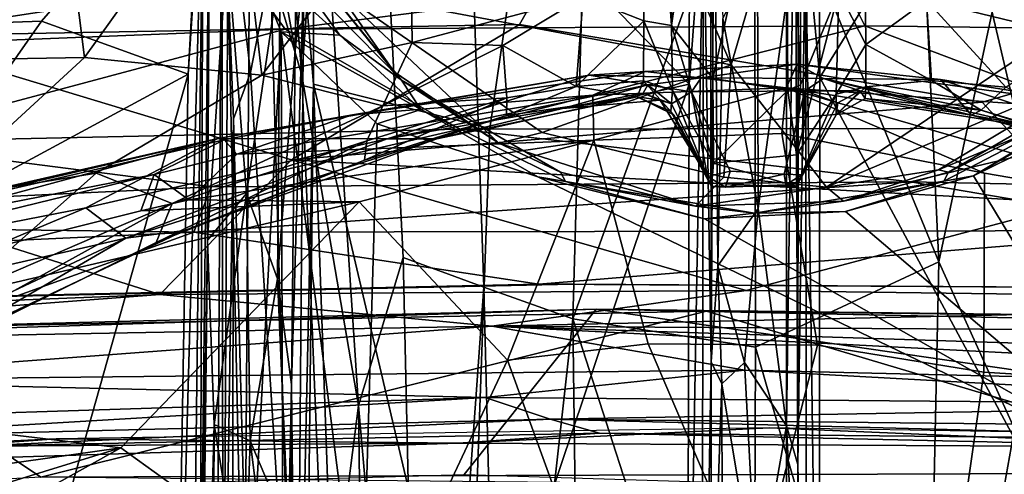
# Model space of a CAD drawing. Header units: millimetres. Extents: x -320 to 320, y -487 to 330.
# Tile 132 of 188: x -26 to 9, y 252 to 268. Entities that reach past the tile are written whole.
import ezdxf

# ---------------------------------------------------------------- set-up
doc = ezdxf.new("R2010")
doc.units = ezdxf.units.MM
doc.layers.add('Layer 01', color=7, linetype='Continuous', true_color=0x000000)

msp = doc.modelspace()

# ---------------------------------------------------------------- linework, layer by layer
at = {"layer": 'Layer 01'}
for points in [[(-0.826, 266.774, 66.499), (-14.784, 269.396, 66.504), (-18.303, 283.089, 66.5), (-5.033, 276.476, 66.503)], [(-3.926, 268.333, 516.172), (-3.892, 281.489, 411.16), (-6.072, 269.19, 506.683)], [(-3.892, 281.489, 411.16), (-3.926, 268.333, 516.172), (-2.947, 268.163, 512.638)], [(-3.892, 281.489, 411.16), (-2.947, 268.163, 512.638), (-2.941, 280.854, 411.92)], [(-18.187, 281.333, 86.332), (-18.879, 275.281, 79.391), (-17.868, 266.504, 88.995), (-17.164, 270.154, 93.164)], [(-1.555, 281.279, 328.043), (-1.54, 256.244, 312.412), (-1.808, 272.821, 336.088)], [(-1.424, 275.578, 321.716), (-1.54, 256.244, 312.412), (-1.555, 281.279, 328.043)], [(1.44, 276.051, 322.137), (1.562, 281.347, 328.097), (1.533, 252.604, 310.218)], [(1.811, 271.741, 335.72), (1.533, 252.604, 310.218), (1.562, 281.347, 328.097)], [(-1.506, 278.036, 412.35), (-2.941, 280.854, 411.92), (-2.947, 268.163, 512.638)], [(-17.164, 270.154, 93.164), (-16.047, 266.404, 99.542), (-17.141, 279.682, 94.558)], [(-17.141, 279.682, 94.558), (-16.047, 266.404, 99.542), (-15.397, 275.176, 99.346)], [(-13.419, 279.063, 99.899), (-15.397, 275.176, 99.346), (-14.034, 254.702, 106.169), (-12.455, 259.95, 105.978)], [(-13.419, 279.063, 99.899), (-12.455, 259.95, 105.978), (-9.6, 258.891, 107.603), (-10.23, 277.591, 101.734)], [(0.006, 275.684, 104.405), (6.531, 259.798, 108.382), (5.653, 278.641, 102.805)], [(10.29, 277.41, 101.775), (5.653, 278.641, 102.805), (6.531, 259.798, 108.382)], [(1.627, 266.069, 508.638), (1.617, 278.243, 412.184), (1.118, 278.029, 412)], [(1.617, 278.243, 412.184), (1.627, 266.069, 508.638), (2.987, 269.37, 503.159)], [(-10.23, 277.591, 101.734), (-9.6, 258.891, 107.603), (-6.437, 257.778, 109.012), (-5.86, 278.071, 102.946)], [(0.006, 275.684, 104.405), (-5.86, 278.071, 102.946), (-6.437, 257.778, 109.012)], [(-1.506, 278.036, 412.35), (-2.947, 268.163, 512.638), (-1.478, 266.295, 504.883)], [(1.118, 278.029, 412), (-1.506, 278.036, 412.35), (-1.478, 266.295, 504.883)], [(1.118, 278.029, 412), (-1.478, 266.295, 504.883), (1.188, 265.874, 508.117)], [(1.188, 265.874, 508.117), (1.627, 266.069, 508.638), (1.118, 278.029, 412)], [(9.223, 253.872, 109.182), (10.29, 277.41, 101.775), (6.531, 259.798, 108.382)], [(-0.826, 266.774, 66.499), (-5.033, 276.476, 66.503), (1.332, 274.176, 66.497)], [(-39.119, 265.74, 318.527), (-40.377, 265.883, 317.854), (-25.189, 275.841, 320.08)], [(-31.324, 272.845, 319.812), (-25.189, 275.841, 320.08), (-40.377, 265.883, 317.854)], [(-28.297, 272.832, 319.983), (-39.119, 265.74, 318.527), (-25.189, 275.841, 320.08)], [(-19.548, 274.548, 338.285), (-19.299, 275.94, 326.51), (-19.665, 243.887, 311.753)], [(-19.389, 260.555, 314.257), (-19.665, 243.887, 311.753), (-19.299, 275.94, 326.51)], [(-18.699, 270.907, 320.311), (-19.389, 260.555, 314.257), (-19.299, 275.94, 326.51)], [(-8.275, 272.2, 336.888), (-2.286, 276.097, 338.242), (-2.317, 266.093, 334.259)], [(-2.317, 266.093, 334.259), (-2.286, 276.097, 338.242), (-1.808, 272.821, 336.088)], [(1.44, 276.051, 322.137), (1.133, 253.982, 309.698), (1.131, 269.07, 317.322)], [(1.44, 276.051, 322.137), (1.533, 252.604, 310.218), (1.133, 253.982, 309.698)], [(2.255, 275.975, 338.212), (2.319, 266.327, 334.351), (1.811, 271.741, 335.72)], [(2.319, 266.327, 334.351), (2.255, 275.975, 338.212), (7.138, 274.137, 337.611)], [(0.034, 256.765, 110.19), (0.006, 275.684, 104.405), (-6.437, 257.778, 109.012)], [(-1.298, 259.647, 312.589), (-1.54, 256.244, 312.412), (-1.424, 275.578, 321.716)], [(-1.424, 275.578, 321.716), (-1.12, 268.415, 316.958), (-1.298, 259.647, 312.589)], [(0.006, 275.684, 104.405), (0.034, 256.765, 110.19), (6.531, 259.798, 108.382)], [(-18.879, 275.281, 79.391), (-19.225, 214.612, 90.578), (-18.468, 264.861, 84.789)], [(-19.225, 214.612, 90.578), (-18.879, 275.281, 79.391), (-18.841, 240.509, 84.957)], [(-18.468, 264.861, 84.789), (-17.868, 266.504, 88.995), (-18.879, 275.281, 79.391)], [(-18.879, 275.281, 79.391), (-18.668, 270.124, 79.165), (-18.841, 240.509, 84.957)], [(-14.034, 254.702, 106.169), (-15.397, 275.176, 99.346), (-16.047, 266.404, 99.542)], [(-19.602, 274.85, 339.529), (-25.273, 268.323, 337.455), (-30.672, 268.135, 338.565)], [(-30.672, 268.135, 338.565), (-25.967, 271.955, 338.965), (-19.602, 274.85, 339.529)], [(-25.273, 268.323, 337.455), (-19.602, 274.85, 339.529), (-20.083, 266.446, 335.796)], [(-19.602, 274.85, 339.529), (-19.548, 274.548, 338.285), (-20.083, 266.446, 335.796)], [(-16.189, 275.006, 325.655), (-16.279, 267.281, 319.045), (-16.819, 270.219, 319.8)], [(-16.189, 275.006, 325.655), (-15.98, 270.14, 336.044), (-16.279, 267.281, 319.045)], [(-24.525, 273.148, 425.005), (-23.756, 267.031, 471.976), (-18.395, 274.512, 434.353)], [(-23.756, 267.031, 471.976), (-17.47, 266.407, 498.472), (-18.395, 274.512, 434.353)], [(-20.562, 237.906, 325.543), (-19.548, 274.548, 338.285), (-20.025, 234.494, 323.739)], [(-19.548, 274.548, 338.285), (-20.562, 237.906, 325.543), (-20.083, 266.446, 335.796)], [(-19.665, 243.887, 311.753), (-20.025, 234.494, 323.739), (-19.548, 274.548, 338.285)], [(-18.395, 274.512, 434.353), (-17.47, 266.407, 498.472), (-12.22, 273.248, 461.488)], [(-0.826, 266.774, 66.499), (1.332, 274.176, 66.497), (15.032, 270.849, 66.497), (2.558, 262.444, 66.522)], [(9.346, 264.705, 334.119), (2.319, 266.327, 334.351), (7.138, 274.137, 337.611)], [(15.71, 267.615, 335.684), (9.346, 264.705, 334.119), (7.138, 274.137, 337.611), (15.175, 273.253, 338.068)], [(-15.98, 270.14, 336.044), (-15.632, 273.804, 338.362), (-15.636, 266.092, 335.076)], [(-8.275, 272.2, 336.888), (-9.381, 264.516, 334.054), (-15.636, 266.092, 335.076), (-15.632, 273.804, 338.362)], [(-34.783, 271.73, 835.991), (-6.516, 273.345, 837.613), (-6.429, 271.542, 834.922), (-30.926, 267.793, 830.729)], [(-30.564, 271.913, 412.666), (-29.842, 266.932, 449.903), (-24.525, 273.148, 425.005)], [(-29.842, 266.932, 449.903), (-23.756, 267.031, 471.976), (-24.525, 273.148, 425.005)], [(-17.47, 266.407, 498.472), (-12.132, 267.568, 506.463), (-12.22, 273.248, 461.488)], [(-12.22, 273.248, 461.488), (-12.132, 267.568, 506.463), (-6.072, 269.19, 506.683)], [(-1.866, 237.09, 324.182), (-2.37, 240.312, 325.786), (-1.808, 272.821, 336.088)], [(-2.37, 240.312, 325.786), (-2.317, 266.093, 334.259), (-1.808, 272.821, 336.088)], [(-1.54, 256.244, 312.412), (-1.866, 237.09, 324.182), (-1.808, 272.821, 336.088)], [(-25.967, 271.955, 338.965), (-30.672, 268.135, 338.565), (-31.302, 268.488, 338.335)], [(-2.317, 266.093, 334.259), (-9.381, 264.516, 334.054), (-8.275, 272.2, 336.888)], [(1.861, 238.365, 324.498), (1.533, 252.604, 310.218), (1.811, 271.741, 335.72)], [(2.279, 237.507, 324.81), (1.861, 238.365, 324.498), (1.811, 271.741, 335.72)], [(1.811, 271.741, 335.72), (2.319, 266.327, 334.351), (2.279, 237.507, 324.81)], [(-6.429, 271.542, 834.922), (-8.334, 268.2, 830.683), (-30.926, 267.793, 830.729)], [(-14.784, 269.396, 66.504), (-12.77, 266.524, 67.538), (-16.867, 271.598, 67.704)], [(-12.519, 266.236, 71.749), (-16.867, 271.598, 67.704), (-12.77, 266.524, 67.538)], [(-16.432, 270.214, 76.372), (-16.867, 271.598, 67.704), (-12.519, 266.236, 71.749)], [(18.666, 268.468, 831.159), (8.075, 265.456, 827.513), (-8.334, 268.2, 830.683), (-6.429, 271.542, 834.922)], [(12.162, 271.456, 475.652), (6.098, 269.049, 507.871), (11.515, 267.746, 506.876)], [(-19.389, 260.555, 314.257), (-18.699, 270.907, 320.311), (-18.01, 262.215, 314.106)], [(-16.819, 270.219, 319.8), (-18.01, 262.215, 314.106), (-18.699, 270.907, 320.311)], [(2.987, 269.37, 503.159), (3.943, 267.494, 524.214), (3.915, 270.991, 494.464)], [(6.098, 269.049, 507.871), (3.915, 270.991, 494.464), (3.943, 267.494, 524.214)], [(-18.09, 243.423, 83.604), (-18.668, 270.124, 79.165), (-17.908, 270.729, 78.207)], [(-16.785, 267.945, 78.499), (-18.09, 243.423, 83.604), (-17.908, 270.729, 78.207)], [(-14.703, 267.822, 77.418), (-16.785, 267.945, 78.499), (-17.908, 270.729, 78.207)], [(-17.908, 270.729, 78.207), (-16.432, 270.214, 76.372), (-14.703, 267.822, 77.418)], [(-1.12, 268.415, 316.958), (0.11, 270.762, 317.799), (0.133, 261.684, 312.897)], [(0.133, 261.684, 312.897), (0.11, 270.762, 317.799), (1.131, 269.07, 317.322)], [(2.558, 262.444, 66.522), (15.032, 270.849, 66.497), (12.566, 266.677, 66.621)], [(-36.855, 267.236, 855.064), (-18.381, 270.438, 850.67), (-37.268, 269.687, 850.457)], [(-36.855, 267.236, 855.064), (-16.637, 268.039, 855.202), (-18.381, 270.438, 850.67)], [(-18.381, 270.438, 850.67), (-16.637, 268.039, 855.202), (2.742, 270.506, 851.009)], [(-18.01, 262.215, 314.106), (-16.819, 270.219, 319.8), (-16.909, 259.193, 312.868)], [(-16.279, 267.281, 319.045), (-16.909, 259.193, 312.868), (-16.819, 270.219, 319.8)], [(3.916, 268.152, 855.271), (2.742, 270.506, 851.009), (-16.637, 268.039, 855.202)], [(-14.703, 267.822, 77.418), (-16.432, 270.214, 76.372), (-12.519, 266.236, 71.749)], [(2.742, 270.506, 851.009), (3.916, 268.152, 855.271), (23.481, 267.907, 855.085), (23.994, 270.318, 850.566)], [(-18.09, 243.423, 83.604), (-18.841, 240.509, 84.957), (-18.668, 270.124, 79.165)], [(-17.868, 266.504, 88.995), (-16.408, 243.652, 101.121), (-17.164, 270.154, 93.164)], [(-17.164, 270.154, 93.164), (-16.408, 243.652, 101.121), (-15.2, 245.631, 106.101), (-16.047, 266.404, 99.542)], [(-16.414, 255.45, 312.074), (-16.279, 267.281, 319.045), (-15.98, 270.14, 336.044)], [(-16.243, 238.442, 324.945), (-16.414, 255.45, 312.074), (-15.98, 270.14, 336.044)], [(-15.98, 270.14, 336.044), (-15.636, 266.092, 335.076), (-16.243, 238.442, 324.945)], [(-0.826, 266.774, 66.499), (-7.523, 264.373, 66.495), (-14.784, 269.396, 66.504)], [(-12.77, 266.524, 67.538), (-14.784, 269.396, 66.504), (-9.069, 264.004, 66.934)], [(-9.069, 264.004, 66.934), (-14.784, 269.396, 66.504), (-7.523, 264.373, 66.495)], [(-6.072, 269.19, 506.683), (-12.132, 267.568, 506.463), (-8.923, 267.456, 516.435)], [(-8.923, 267.456, 516.435), (-6.324, 266.012, 536.146), (-6.072, 269.19, 506.683)], [(-3.926, 268.333, 516.172), (-6.072, 269.19, 506.683), (-6.324, 266.012, 536.146)], [(1.492, 263.589, 530.105), (2.987, 269.37, 503.159), (1.627, 266.069, 508.638)], [(2.897, 265.735, 536.503), (2.987, 269.37, 503.159), (1.492, 263.589, 530.105)], [(2.897, 265.735, 536.503), (3.943, 267.494, 524.214), (2.987, 269.37, 503.159)], [(0.133, 261.684, 312.897), (1.131, 269.07, 317.322), (1.133, 253.982, 309.698)], [(3.943, 267.494, 524.214), (6.273, 266.225, 534.222), (6.098, 269.049, 507.871)], [(8.907, 265.983, 530.068), (11.515, 267.746, 506.876), (6.098, 269.049, 507.871)], [(8.907, 265.983, 530.068), (6.098, 269.049, 507.871), (6.273, 266.225, 534.222)], [(29.194, 264.036, 826.401), (11.395, 261.871, 823.774), (8.075, 265.456, 827.513), (18.666, 268.468, 831.159)], [(-16.416, 263.411, 825.387), (-30.926, 267.793, 830.729), (-8.334, 268.2, 830.683)], [(-30.562, 260.787, 335.396), (-30.672, 268.135, 338.565), (-25.273, 268.323, 337.455)], [(-25.273, 268.323, 337.455), (-20.083, 266.446, 335.796), (-30.562, 260.787, 335.396)], [(-16.637, 268.039, 855.202), (-10.451, 264.493, 860.216), (3.916, 268.152, 855.271)], [(8.075, 265.456, 827.513), (-16.416, 263.411, 825.387), (-8.334, 268.2, 830.683)], [(13.513, 264.531, 860.104), (3.916, 268.152, 855.271), (-10.451, 264.493, 860.216)], [(-3.926, 268.333, 516.172), (-6.324, 266.012, 536.146), (-3.93, 266.202, 538.086)], [(-2.91, 265.875, 535.084), (-3.926, 268.333, 516.172), (-3.93, 266.202, 538.086)], [(-3.926, 268.333, 516.172), (-2.91, 265.875, 535.084), (-2.947, 268.163, 512.638)], [(-2.91, 265.875, 535.084), (-1.454, 263.292, 532.643), (-2.947, 268.163, 512.638)], [(-1.454, 263.292, 532.643), (-1.478, 266.295, 504.883), (-2.947, 268.163, 512.638)], [(-1.12, 268.415, 316.958), (0.133, 261.684, 312.897), (-1.298, 259.647, 312.589)], [(23.481, 267.907, 855.085), (3.916, 268.152, 855.271), (13.513, 264.531, 860.104)], [(-31.629, 264.032, 859.914), (-16.637, 268.039, 855.202), (-36.855, 267.236, 855.064)], [(-16.416, 263.411, 825.387), (-21.082, 258.629, 820.799), (-33.899, 262.682, 825.108), (-30.926, 267.793, 830.729)], [(-31.629, 264.032, 859.914), (-10.451, 264.493, 860.216), (-16.637, 268.039, 855.202)], [(-18.09, 243.423, 83.604), (-16.785, 267.945, 78.499), (-16.673, 234.344, 84.872)], [(-13.928, 245.776, 82.802), (-16.785, 267.945, 78.499), (-13.379, 264.687, 79.144)], [(-13.928, 245.776, 82.802), (-16.673, 234.344, 84.872), (-16.785, 267.945, 78.499)], [(-11.833, 265.186, 78.384), (-13.379, 264.687, 79.144), (-16.785, 267.945, 78.499)], [(-16.785, 267.945, 78.499), (-14.703, 267.822, 77.418), (-11.833, 265.186, 78.384)], [(-11.833, 265.186, 78.384), (-14.703, 267.822, 77.418), (-12.519, 266.236, 71.749)], [(-12.132, 267.568, 506.463), (-17.47, 266.407, 498.472), (-13.179, 265.322, 522.297)], [(-12.132, 267.568, 506.463), (-13.179, 265.322, 522.297), (-8.923, 267.456, 516.435)], [(-8.782, 265.609, 535.053), (-8.923, 267.456, 516.435), (-13.179, 265.322, 522.297)], [(-8.782, 265.609, 535.053), (-6.324, 266.012, 536.146), (-8.923, 267.456, 516.435)], [(3.943, 267.494, 524.214), (2.897, 265.735, 536.503), (3.943, 265.991, 541.566)], [(6.273, 266.225, 534.222), (3.943, 267.494, 524.214), (3.943, 265.991, 541.566)], [(-16.279, 267.281, 319.045), (-16.414, 255.45, 312.074), (-16.909, 259.193, 312.868)], [(7.768, 262.839, 79.5), (16.668, 267.216, 78.631), (14.169, 252.27, 81.566)], [(16.668, 267.216, 78.631), (7.768, 262.839, 79.5), (14.666, 266.796, 78.372)], [(-29.842, 266.932, 449.903), (-29.272, 261.961, 487.271), (-23.756, 267.031, 471.976)], [(-23.756, 267.031, 471.976), (-29.272, 261.961, 487.271), (-23.342, 262.937, 503.613), (-17.47, 266.407, 498.472)], [(-0.826, 266.774, 66.499), (-1.087, 262.797, 66.47), (-7.523, 264.373, 66.495)], [(1.515, 266.804, 568.601), (-1.888, 266.312, 563.631), (-5.859, 266.403, 567.83), (-3.872, 266.542, 569.107)], [(1.124, 265.962, 570.516), (1.515, 266.804, 568.601), (-3.872, 266.542, 569.107)], [(-1.888, 266.312, 563.631), (1.515, 266.804, 568.601), (2.445, 266.293, 563.441)], [(-1.087, 262.797, 66.47), (-0.826, 266.774, 66.499), (2.558, 262.444, 66.522)], [(1.124, 265.962, 570.516), (14.255, 265.053, 570.829), (1.515, 266.804, 568.601)], [(1.515, 266.804, 568.601), (14.255, 265.053, 570.829), (6.591, 266.257, 567.969)], [(6.591, 266.257, 567.969), (2.445, 266.293, 563.441), (1.515, 266.804, 568.601)], [(12.129, 265.46, 77.412), (14.666, 266.796, 78.372), (7.768, 262.839, 79.5)], [(-20.083, 266.446, 335.796), (-24.775, 249.836, 330.358), (-31.902, 252.602, 332.41), (-30.562, 260.787, 335.396)], [(-20.562, 237.906, 325.543), (-24.775, 249.836, 330.358), (-20.083, 266.446, 335.796)], [(-17.47, 266.407, 498.472), (-23.342, 262.937, 503.613), (-20.647, 261.861, 523.12), (-13.179, 265.322, 522.297)], [(-19.032, 264.166, 570.192), (-14.25, 265.003, 570.746), (-5.859, 266.403, 567.83)], [(-13.026, 264.147, 561.137), (-19.032, 264.166, 570.192), (-5.859, 266.403, 567.83)], [(-17.868, 266.504, 88.995), (-18.468, 264.861, 84.789), (-17.581, 232.242, 97.656), (-16.408, 243.652, 101.121)], [(-14.034, 254.702, 106.169), (-16.047, 266.404, 99.542), (-15.2, 245.631, 106.101)], [(-5.731, 265.698, 570.652), (-3.872, 266.542, 569.107), (-14.25, 265.003, 570.746)], [(-3.872, 266.542, 569.107), (-5.859, 266.403, 567.83), (-14.25, 265.003, 570.746)], [(-5.859, 266.403, 567.83), (-3.782, 266.065, 561.914), (-13.026, 264.147, 561.137)], [(-12.519, 266.236, 71.749), (-12.77, 266.524, 67.538), (-9.069, 264.004, 66.934)], [(-3.782, 266.065, 561.914), (-5.859, 266.403, 567.83), (-1.888, 266.312, 563.631)], [(-5.731, 265.698, 570.652), (1.124, 265.962, 570.516), (-3.872, 266.542, 569.107)], [(12.566, 266.677, 66.621), (6.528, 263.054, 66.813), (2.558, 262.444, 66.522)], [(12.566, 266.677, 66.621), (9.601, 264.324, 67.352), (6.528, 263.054, 66.813)], [(-16.243, 238.442, 324.945), (-15.636, 266.092, 335.076), (-15.947, 238.859, 325.588)], [(-14.732, 240.802, 326.277), (-15.947, 238.859, 325.588), (-15.636, 266.092, 335.076)], [(-10.158, 242.781, 326.781), (-15.636, 266.092, 335.076), (-9.381, 264.516, 334.054)], [(-14.732, 240.802, 326.277), (-15.636, 266.092, 335.076), (-10.158, 242.781, 326.781)], [(-13.026, 264.147, 561.137), (-3.782, 266.065, 561.914), (-6.812, 265.228, 557.044)], [(-6.697, 262.637, 76.477), (-11.833, 265.186, 78.384), (-12.519, 266.236, 71.749), (-6.878, 262.967, 69.2)], [(-9.069, 264.004, 66.934), (-6.878, 262.967, 69.2), (-12.519, 266.236, 71.749)], [(-10.158, 242.781, 326.781), (-9.381, 264.516, 334.054), (-2.317, 266.093, 334.259)], [(-2.37, 240.312, 325.786), (-10.158, 242.781, 326.781), (-2.317, 266.093, 334.259)], [(-3.782, 266.065, 561.914), (-3.941, 265.766, 558.463), (-6.812, 265.228, 557.044)], [(-6.324, 266.012, 536.146), (-4.158, 265.645, 550.817), (-3.93, 266.202, 538.086)], [(-3.93, 266.202, 538.086), (-4.158, 265.645, 550.817), (-2.96, 265.124, 549.949)], [(-2.937, 265.393, 561.019), (-3.941, 265.766, 558.463), (-3.782, 266.065, 561.914)], [(-2.91, 265.875, 535.084), (-3.93, 266.202, 538.086), (-2.96, 265.124, 549.949)], [(-3.782, 266.065, 561.914), (-1.888, 266.312, 563.631), (-2.229, 265.821, 562.528)], [(-2.937, 265.393, 561.019), (-3.782, 266.065, 561.914), (-2.229, 265.821, 562.528)], [(-1.888, 266.312, 563.631), (1.781, 265.85, 562.762), (-2.229, 265.821, 562.528)], [(1.781, 265.85, 562.762), (-1.888, 266.312, 563.631), (2.445, 266.293, 563.441)], [(1.188, 265.874, 508.117), (-1.478, 266.295, 504.883), (-1.454, 263.292, 532.643)], [(1.492, 263.589, 530.105), (1.627, 266.069, 508.638), (1.188, 265.874, 508.117)], [(3.747, 265.851, 560.611), (1.781, 265.85, 562.762), (2.445, 266.293, 563.441)], [(14.651, 243.439, 327.166), (2.279, 237.507, 324.81), (2.319, 266.327, 334.351)], [(14.651, 243.439, 327.166), (2.319, 266.327, 334.351), (9.346, 264.705, 334.119)], [(7.691, 264.993, 556.412), (3.747, 265.851, 560.611), (2.445, 266.293, 563.441)], [(6.591, 266.257, 567.969), (7.691, 264.993, 556.412), (2.445, 266.293, 563.441)], [(6.273, 266.225, 534.222), (3.943, 265.991, 541.566), (8.037, 265.164, 545.094)], [(8.037, 265.164, 545.094), (8.907, 265.983, 530.068), (6.273, 266.225, 534.222)], [(18.666, 264.249, 570.189), (13.698, 263.887, 560.464), (6.591, 266.257, 567.969), (14.255, 265.053, 570.829)], [(13.698, 263.887, 560.464), (7.691, 264.993, 556.412), (6.591, 266.257, 567.969)], [(12.55, 266.257, 71.576), (12.129, 265.46, 77.412), (6.712, 262.647, 76.455), (6.88, 262.967, 69.222)], [(12.55, 266.257, 71.576), (6.88, 262.967, 69.222), (9.601, 264.324, 67.352)], [(-18.353, 263.604, 572.94), (-5.731, 265.698, 570.652), (-14.25, 265.003, 570.746)], [(-5.691, 264.107, 571.917), (-5.731, 265.698, 570.652), (-18.353, 263.604, 572.94)], [(-8.791, 264.98, 544.734), (-6.324, 266.012, 536.146), (-8.782, 265.609, 535.053)], [(-8.791, 264.98, 544.734), (-4.158, 265.645, 550.817), (-6.324, 266.012, 536.146)], [(-3.34, 265.522, 551.567), (-6.812, 265.228, 557.044), (-3.941, 265.766, 558.463)], [(-5.691, 264.107, 571.917), (1.124, 265.962, 570.516), (-5.731, 265.698, 570.652)], [(0.966, 264.336, 571.626), (1.124, 265.962, 570.516), (-5.691, 264.107, 571.917)], [(-3.941, 265.766, 558.463), (-2.937, 265.393, 561.019), (-3.34, 265.522, 551.567)], [(-1.522, 262.463, 546.883), (-2.91, 265.875, 535.084), (-2.96, 265.124, 549.949)], [(-2.229, 265.821, 562.528), (-1.665, 262.814, 560.521), (-2.937, 265.393, 561.019)], [(-1.454, 263.292, 532.643), (-2.91, 265.875, 535.084), (-1.522, 262.463, 546.883)], [(1.781, 265.85, 562.762), (1.057, 262.905, 561.369), (-0.866, 263.005, 561.439), (-2.229, 265.821, 562.528)], [(-0.866, 263.005, 561.439), (-1.665, 262.814, 560.521), (-2.229, 265.821, 562.528)], [(-1.454, 263.292, 532.643), (1.492, 263.589, 530.105), (1.188, 265.874, 508.117)], [(0.966, 264.336, 571.626), (8.152, 262.934, 572.393), (1.124, 265.962, 570.516)], [(1.057, 262.905, 561.369), (1.781, 265.85, 562.762), (1.678, 262.872, 560.906)], [(16.37, 263.527, 573.103), (14.255, 265.053, 570.829), (1.124, 265.962, 570.516)], [(16.51, 261.504, 574.043), (16.37, 263.527, 573.103), (1.124, 265.962, 570.516)], [(1.124, 265.962, 570.516), (8.152, 262.934, 572.393), (16.51, 261.504, 574.043)], [(1.492, 263.589, 530.105), (1.493, 262.469, 545.42), (2.897, 265.735, 536.503)], [(1.493, 262.469, 545.42), (2.899, 265.006, 553.227), (2.897, 265.735, 536.503)], [(1.678, 262.872, 560.906), (1.781, 265.85, 562.762), (2.956, 265.426, 561.259)], [(3.747, 265.851, 560.611), (2.956, 265.426, 561.259), (1.781, 265.85, 562.762)], [(2.897, 265.735, 536.503), (2.899, 265.006, 553.227), (3.943, 265.991, 541.566)], [(3.927, 265.576, 552.15), (3.943, 265.991, 541.566), (2.899, 265.006, 553.227)], [(2.899, 265.006, 553.227), (2.956, 265.426, 561.259), (3.747, 265.851, 560.611)], [(3.927, 265.576, 552.15), (2.899, 265.006, 553.227), (3.747, 265.851, 560.611)], [(3.927, 265.576, 552.15), (3.747, 265.851, 560.611), (7.691, 264.993, 556.412)], [(8.037, 265.164, 545.094), (3.943, 265.991, 541.566), (3.927, 265.576, 552.15)], [(13.792, 263.442, 542.65), (8.907, 265.983, 530.068), (8.037, 265.164, 545.094)], [(-13.743, 264.08, 533.554), (-13.179, 265.322, 522.297), (-20.647, 261.861, 523.12)], [(11.395, 261.871, 823.774), (-16.416, 263.411, 825.387), (8.075, 265.456, 827.513)], [(-8.782, 265.609, 535.053), (-13.824, 263.39, 544.373), (-8.791, 264.98, 544.734)], [(-13.743, 264.08, 533.554), (-13.824, 263.39, 544.373), (-8.782, 265.609, 535.053)], [(-8.782, 265.609, 535.053), (-13.179, 265.322, 522.297), (-13.743, 264.08, 533.554)], [(-11.262, 264.157, 555.07), (-6.812, 265.228, 557.044), (-4.158, 265.645, 550.817)], [(-11.262, 264.157, 555.07), (-4.158, 265.645, 550.817), (-8.791, 264.98, 544.734)], [(-3.34, 265.522, 551.567), (-4.158, 265.645, 550.817), (-6.812, 265.228, 557.044)], [(-2.96, 265.124, 549.949), (-4.158, 265.645, 550.817), (-2.864, 265.003, 550.606)], [(-4.158, 265.645, 550.817), (-3.34, 265.522, 551.567), (-2.864, 265.003, 550.606)], [(-1.665, 262.814, 560.521), (-2.864, 265.003, 550.606), (-3.34, 265.522, 551.567)], [(-3.34, 265.522, 551.567), (-2.937, 265.393, 561.019), (-1.665, 262.814, 560.521)], [(1.678, 262.872, 560.906), (2.956, 265.426, 561.259), (2.899, 265.006, 553.227)], [(7.691, 264.993, 556.412), (8.037, 265.164, 545.094), (3.927, 265.576, 552.15)], [(6.712, 262.647, 76.455), (12.129, 265.46, 77.412), (7.768, 262.839, 79.5)], [(-11.262, 264.157, 555.07), (-8.791, 264.98, 544.734), (-13.824, 263.39, 544.373), (-20.203, 260.906, 549.889)], [(-14.25, 265.003, 570.746), (-19.032, 264.166, 570.192), (-18.798, 264.121, 571.772)], [(-18.353, 263.604, 572.94), (-14.25, 265.003, 570.746), (-18.798, 264.121, 571.772)], [(-13.379, 264.687, 79.144), (-11.833, 265.186, 78.384), (-7.683, 262.804, 79.507)], [(-13.026, 264.147, 561.137), (-6.812, 265.228, 557.044), (-11.262, 264.157, 555.07)], [(-6.697, 262.637, 76.477), (-7.683, 262.804, 79.507), (-11.833, 265.186, 78.384)], [(-2.96, 265.124, 549.949), (-2.864, 265.003, 550.606), (-1.522, 262.463, 546.883)], [(-1.522, 262.463, 546.883), (-2.864, 265.003, 550.606), (-1.665, 262.814, 560.521)], [(2.899, 265.006, 553.227), (1.493, 262.469, 545.42), (1.678, 262.872, 560.906)], [(12.127, 263.861, 555.082), (8.037, 265.164, 545.094), (7.691, 264.993, 556.412)], [(13.698, 263.887, 560.464), (12.127, 263.861, 555.082), (7.691, 264.993, 556.412)], [(13.792, 263.442, 542.65), (8.037, 265.164, 545.094), (12.127, 263.861, 555.082), (19.769, 261.081, 550.364)], [(-19.225, 214.612, 90.578), (-18.584, 210.685, 96.506), (-18.468, 264.861, 84.789)], [(-18.584, 210.685, 96.506), (-17.581, 232.242, 97.656), (-18.468, 264.861, 84.789)], [(-13.379, 264.687, 79.144), (-7.683, 262.804, 79.507), (14.169, 252.27, 81.566), (-13.928, 245.776, 82.802)], [(-19.258, 262.446, 861.71), (-10.451, 264.493, 860.216), (-31.629, 264.032, 859.914)], [(-19.258, 262.446, 861.71), (5.536, 262.625, 861.779), (-10.451, 264.493, 860.216)], [(5.536, 262.625, 861.779), (13.513, 264.531, 860.104), (-10.451, 264.493, 860.216)], [(-9.069, 264.004, 66.934), (-7.523, 264.373, 66.495), (-1.087, 262.797, 66.47), (-2.096, 261.768, 67.197)], [(0.966, 264.336, 571.626), (-5.691, 264.107, 571.917), (-3.767, 256.888, 572.613), (2.231, 256.835, 572.5)], [(8.152, 262.934, 572.393), (0.966, 264.336, 571.626), (2.231, 256.835, 572.5), (8.127, 255.885, 573.208)], [(32.638, 262.057, 861.552), (13.513, 264.531, 860.104), (5.536, 262.625, 861.779)], [(6.88, 262.967, 69.222), (6.528, 263.054, 66.813), (9.601, 264.324, 67.352)], [(-46.032, 261.186, 861.391), (-19.258, 262.446, 861.71), (-31.629, 264.032, 859.914)], [(-39.689, 259.296, 576.409), (-19.032, 264.166, 570.192), (-40.156, 259.334, 575.718)], [(-40.156, 259.334, 575.718), (-19.032, 264.166, 570.192), (-39.736, 258.574, 568.906)], [(-23.711, 261.708, 562.08), (-39.736, 258.574, 568.906), (-19.032, 264.166, 570.192)], [(-19.032, 264.166, 570.192), (-39.689, 259.296, 576.409), (-18.798, 264.121, 571.772)], [(-21.284, 262.883, 573.72), (-18.798, 264.121, 571.772), (-39.689, 259.296, 576.409)], [(-23.711, 261.708, 562.08), (-19.032, 264.166, 570.192), (-13.026, 264.147, 561.137)], [(-23.711, 261.708, 562.08), (-13.026, 264.147, 561.137), (-22.293, 260.633, 553.676)], [(-13.026, 264.147, 561.137), (-11.262, 264.157, 555.07), (-22.293, 260.633, 553.676)], [(-20.203, 260.906, 549.889), (-22.293, 260.633, 553.676), (-11.262, 264.157, 555.07)], [(-18.798, 264.121, 571.772), (-21.284, 262.883, 573.72), (-18.353, 263.604, 572.94)], [(-13.743, 264.08, 533.554), (-21.214, 260.479, 539.13), (-13.824, 263.39, 544.373)], [(-20.647, 261.861, 523.12), (-21.214, 260.479, 539.13), (-13.743, 264.08, 533.554)], [(-20.054, 261.985, 574.4), (-5.691, 264.107, 571.917), (-18.353, 263.604, 572.94)], [(-5.691, 264.107, 571.917), (-20.054, 261.985, 574.4), (-14.021, 261.914, 573.504)], [(-14.021, 261.914, 573.504), (-8.755, 256.307, 573.258), (-5.691, 264.107, 571.917)], [(-6.878, 262.967, 69.2), (-9.069, 264.004, 66.934), (-2.096, 261.768, 67.197)], [(-5.691, 264.107, 571.917), (-8.755, 256.307, 573.258), (-3.767, 256.888, 572.613)], [(-18.353, 263.604, 572.94), (-21.284, 262.883, 573.72), (-20.054, 261.985, 574.4)], [(1.492, 263.589, 530.105), (-1.454, 263.292, 532.643), (1.493, 262.469, 545.42)], [(-21.214, 260.479, 539.13), (-20.203, 260.906, 549.889), (-13.824, 263.39, 544.373)], [(-0.289, 258.774, 820.73), (-21.082, 258.629, 820.799), (-16.416, 263.411, 825.387)], [(-16.416, 263.411, 825.387), (11.395, 261.871, 823.774), (-0.289, 258.774, 820.73)], [(-1.454, 263.292, 532.643), (-1.522, 262.463, 546.883), (1.493, 262.469, 545.42)], [(-21.284, 262.883, 573.72), (-46.35, 256.765, 579.464), (-52.202, 254.008, 581.815), (-21.755, 261.595, 574.782)], [(-46.35, 256.765, 579.464), (-21.284, 262.883, 573.72), (-39.689, 259.296, 576.409)], [(-29.272, 261.961, 487.271), (-34.758, 257.572, 494.642), (-28.266, 258.579, 516.073), (-23.342, 262.937, 503.613)], [(-20.647, 261.861, 523.12), (-23.342, 262.937, 503.613), (-28.266, 258.579, 516.073)], [(-21.755, 261.595, 574.782), (-20.054, 261.985, 574.4), (-21.284, 262.883, 573.72)], [(-6.697, 262.637, 76.477), (-6.878, 262.967, 69.2), (-2.096, 261.768, 67.197)], [(-1.027, 262.442, 560.977), (-1.665, 262.814, 560.521), (-0.866, 263.005, 561.439)], [(-0.866, 263.005, 561.439), (1.057, 262.905, 561.369), (-1.027, 262.442, 560.977)], [(1.115, 262.527, 560.861), (-1.027, 262.442, 560.977), (1.057, 262.905, 561.369)], [(1.115, 262.527, 560.861), (1.057, 262.905, 561.369), (1.678, 262.872, 560.906)], [(3.162, 261.938, 68.034), (2.558, 262.444, 66.522), (6.528, 263.054, 66.813)], [(6.528, 263.054, 66.813), (6.88, 262.967, 69.222), (3.162, 261.938, 68.034)], [(3.162, 261.938, 68.034), (6.88, 262.967, 69.222), (6.712, 262.647, 76.455)], [(15.771, 255.415, 574.6), (16.51, 261.504, 574.043), (8.152, 262.934, 572.393), (8.127, 255.885, 573.208)], [(-53.459, 257.363, 820.7), (-33.899, 262.682, 825.108), (-21.082, 258.629, 820.799)], [(15.637, 260.908, 862.29), (5.536, 262.625, 861.779), (-19.874, 260.841, 862.25)], [(-19.258, 262.446, 861.71), (-19.874, 260.841, 862.25), (5.536, 262.625, 861.779)], [(-7.683, 262.804, 79.507), (-1.771, 261.311, 79.803), (14.169, 252.27, 81.566)], [(-7.683, 262.804, 79.507), (-6.697, 262.637, 76.477), (-1.771, 261.311, 79.803)], [(-6.697, 262.637, 76.477), (0.005, 261.518, 75.397), (-1.771, 261.311, 79.803)], [(0.005, 261.518, 75.397), (-6.697, 262.637, 76.477), (-2.096, 261.768, 67.197)], [(-1.087, 262.797, 66.47), (2.558, 262.444, 66.522), (-2.096, 261.768, 67.197)], [(-1.522, 262.463, 546.883), (-1.665, 262.814, 560.521), (-1.027, 262.442, 560.977)], [(1.493, 262.469, 545.42), (-1.522, 262.463, 546.883), (-1.027, 262.442, 560.977), (1.115, 262.527, 560.861)], [(3.225, 261.574, 79.751), (0.005, 261.518, 75.397), (6.712, 262.647, 76.455)], [(0.005, 261.518, 75.397), (3.162, 261.938, 68.034), (6.712, 262.647, 76.455)], [(1.493, 262.469, 545.42), (1.115, 262.527, 560.861), (1.678, 262.872, 560.906)], [(7.768, 262.839, 79.5), (14.169, 252.27, 81.566), (3.225, 261.574, 79.751)], [(3.225, 261.574, 79.751), (6.712, 262.647, 76.455), (7.768, 262.839, 79.5)], [(15.637, 260.908, 862.29), (32.638, 262.057, 861.552), (5.536, 262.625, 861.779)], [(-46.032, 261.186, 861.391), (-19.874, 260.841, 862.25), (-19.258, 262.446, 861.71)], [(-18.01, 262.215, 314.106), (-19.153, 254.023, 310.46), (-19.389, 260.555, 314.257)], [(-17.877, 253.454, 309.701), (-19.153, 254.023, 310.46), (-18.01, 262.215, 314.106)], [(-16.909, 259.193, 312.868), (-17.877, 253.454, 309.701), (-18.01, 262.215, 314.106)], [(3.162, 261.938, 68.034), (-2.096, 261.768, 67.197), (2.558, 262.444, 66.522)], [(-52.202, 254.008, 581.815), (-41.526, 255.481, 579.739), (-14.021, 261.914, 573.504), (-21.755, 261.595, 574.782)], [(-41.526, 255.481, 579.739), (-22.463, 253.2, 576.12), (-14.021, 261.914, 573.504)], [(-28.432, 257.577, 524.711), (-20.647, 261.861, 523.12), (-28.266, 258.579, 516.073)], [(-28.432, 257.577, 524.711), (-28.392, 256.934, 536.845), (-21.214, 260.479, 539.13), (-20.647, 261.861, 523.12)], [(-8.755, 256.307, 573.258), (-14.021, 261.914, 573.504), (-22.463, 253.2, 576.12), (-13.309, 246.612, 574.677)], [(-14.021, 261.914, 573.504), (-20.054, 261.985, 574.4), (-21.755, 261.595, 574.782)], [(0.005, 261.518, 75.397), (-2.096, 261.768, 67.197), (3.162, 261.938, 68.034)], [(11.395, 261.871, 823.774), (29.871, 258.374, 820.685), (-0.289, 258.774, 820.73)], [(-31, 258.647, 556.334), (-39.736, 258.574, 568.906), (-23.711, 261.708, 562.08)], [(-22.293, 260.633, 553.676), (-31, 258.647, 556.334), (-23.711, 261.708, 562.08)], [(14.169, 252.27, 81.566), (-1.771, 261.311, 79.803), (3.225, 261.574, 79.751)], [(0.005, 261.518, 75.397), (3.225, 261.574, 79.751), (-1.771, 261.311, 79.803)], [(-0.351, 256.223, 310.364), (-1.298, 259.647, 312.589), (0.133, 261.684, 312.897)], [(-0.351, 256.223, 310.364), (0.133, 261.684, 312.897), (1.133, 253.982, 309.698)], [(-46.032, 261.186, 861.391), (-44.632, 259.706, 861.907), (-19.874, 260.841, 862.25)], [(-19.874, 260.841, 862.25), (-44.632, 259.706, 861.907), (-26.104, 258.602, 862.283)], [(-28.392, 256.934, 536.845), (-28.952, 256.76, 543.688), (-20.203, 260.906, 549.889), (-21.214, 260.479, 539.13)], [(-22.293, 260.633, 553.676), (-20.203, 260.906, 549.889), (-28.952, 256.76, 543.688)], [(-19.874, 260.841, 862.25), (-26.104, 258.602, 862.283), (-7.651, 259, 862.395)], [(-19.874, 260.841, 862.25), (-7.651, 259, 862.395), (15.637, 260.908, 862.29)], [(19.838, 258.839, 862.36), (15.637, 260.908, 862.29), (-7.651, 259, 862.395)], [(-28.952, 256.76, 543.688), (-32.227, 255.962, 546.728), (-22.293, 260.633, 553.676)], [(-31, 258.647, 556.334), (-22.293, 260.633, 553.676), (-32.227, 255.962, 546.728)], [(-19.693, 234.404, 304.056), (-19.389, 260.555, 314.257), (-19.153, 254.023, 310.46)], [(-19.693, 234.404, 304.056), (-19.665, 243.887, 311.753), (-19.389, 260.555, 314.257)], [(-14.034, 254.702, 106.169), (-11.763, 228.709, 114.858), (-12.455, 259.95, 105.978)], [(-12.455, 259.95, 105.978), (-11.763, 228.709, 114.858), (-9.6, 258.891, 107.603)], [(0.034, 256.765, 110.19), (6.03, 236.006, 115.077), (6.531, 259.798, 108.382)], [(9.223, 253.872, 109.182), (6.531, 259.798, 108.382), (6.03, 236.006, 115.077)], [(-1.159, 255.468, 310.447), (-1.54, 256.244, 312.412), (-1.298, 259.647, 312.589)], [(-1.159, 255.468, 310.447), (-1.298, 259.647, 312.589), (-0.351, 256.223, 310.364)], [(-17.877, 253.454, 309.701), (-16.909, 259.193, 312.868), (-16.519, 250.231, 309.292)], [(-16.909, 259.193, 312.868), (-16.414, 255.45, 312.074), (-16.519, 250.231, 309.292)], [(-7.651, 259, 862.395), (-31.083, 258.464, 857.738), (-6.437, 259.003, 857.898)], [(-26.104, 258.602, 862.283), (-31.083, 258.464, 857.738), (-7.651, 259, 862.395)], [(-0.289, 258.774, 820.73), (-9.309, 257.516, 820.034), (-21.082, 258.629, 820.799)], [(-11.763, 228.709, 114.858), (-8.998, 234.8, 114.423), (-9.6, 258.891, 107.603)], [(-8.998, 234.8, 114.423), (-6.437, 257.778, 109.012), (-9.6, 258.891, 107.603)], [(-9.309, 257.516, 820.034), (-0.289, 258.774, 820.73), (29.871, 258.374, 820.685)], [(-6.437, 259.003, 857.898), (19.838, 258.839, 862.36), (-7.651, 259, 862.395)], [(19.838, 258.839, 862.36), (-6.437, 259.003, 857.898), (17.657, 258.86, 857.86)], [(-44.184, 256.877, 820.036), (-53.459, 257.363, 820.7), (-21.082, 258.629, 820.799)], [(-21.082, 258.629, 820.799), (-9.309, 257.516, 820.034), (-44.184, 256.877, 820.036)], [(-9.309, 257.516, 820.034), (29.871, 258.374, 820.685), (34.963, 257.237, 820.068)], [(-47.646, 251.168, 862.856), (-10.298, 252.26, 863.289), (-5.615, 258.12, 863.438), (-40.358, 257.016, 863.066)], [(-40.358, 257.016, 863.066), (-5.615, 258.12, 863.438), (-33.139, 257.408, 862.203)], [(-5.615, 258.12, 863.438), (-1.7, 258.048, 862.391), (-33.139, 257.408, 862.203)], [(-33.139, 257.408, 862.203), (-1.7, 258.048, 862.391), (-25.308, 252.163, 862.191)], [(-1.7, 258.048, 862.391), (17.549, 252.317, 862.277), (-25.308, 252.163, 862.191)], [(37.857, 251.795, 863.087), (-5.615, 258.12, 863.438), (-10.298, 252.26, 863.289), (18.319, 251.369, 863.196)], [(-5.615, 258.12, 863.438), (22.098, 257.775, 862.311), (-1.7, 258.048, 862.391)], [(-5.615, 258.12, 863.438), (36.524, 257.235, 863.147), (22.098, 257.775, 862.311)], [(36.524, 257.235, 863.147), (-5.615, 258.12, 863.438), (37.857, 251.795, 863.087)], [(22.098, 257.775, 862.311), (17.549, 252.317, 862.277), (-1.7, 258.048, 862.391)], [(-8.998, 234.8, 114.423), (-6.155, 235.983, 115.02), (-6.437, 257.778, 109.012)], [(-0.029, 237.923, 115.382), (0.034, 256.765, 110.19), (-6.437, 257.778, 109.012)], [(-0.029, 237.923, 115.382), (-6.437, 257.778, 109.012), (-6.155, 235.983, 115.02)], [(-25.308, 252.163, 862.191), (-57.948, 250.348, 861.556), (-33.139, 257.408, 862.203)], [(-35.113, 255.592, 819.844), (-44.184, 256.877, 820.036), (-9.309, 257.516, 820.034)], [(-0.343, 255.952, 820.055), (-35.113, 255.592, 819.844), (-9.309, 257.516, 820.034)], [(-9.309, 257.516, 820.034), (34.963, 257.237, 820.068), (36.055, 256.047, 819.848)], [(38.73, 255.026, 819.953), (-9.309, 257.516, 820.034), (36.055, 256.047, 819.848)], [(-0.343, 255.952, 820.055), (-9.309, 257.516, 820.034), (38.73, 255.026, 819.953)], [(-3.767, 256.888, 572.613), (-8.755, 256.307, 573.258), (-5.392, 247.028, 573.461), (0, 248.071, 573.089)], [(-3.767, 256.888, 572.613), (0, 248.071, 573.089), (2.231, 256.835, 572.5)], [(0.034, 256.765, 110.19), (-0.029, 237.923, 115.382), (6.03, 236.006, 115.077)], [(6.802, 246.518, 573.619), (8.127, 255.885, 573.208), (2.231, 256.835, 572.5), (0, 248.071, 573.089)], [(-5.392, 247.028, 573.461), (-8.755, 256.307, 573.258), (-13.309, 246.612, 574.677)], [(-1.523, 245.134, 307.51), (-1.866, 237.09, 324.182), (-1.54, 256.244, 312.412)], [(-1.523, 245.134, 307.51), (-1.54, 256.244, 312.412), (-1.159, 255.468, 310.447)], [(-9.55, 254.988, 820.462), (-35.113, 255.592, 819.844), (-0.343, 255.952, 820.055)], [(-9.55, 254.988, 820.462), (-0.343, 255.952, 820.055), (21.979, 254.722, 820.45)], [(0.08, 248.007, 307.081), (-1.159, 255.468, 310.447), (-0.351, 256.223, 310.364)], [(0.08, 248.007, 307.081), (-0.351, 256.223, 310.364), (1.133, 253.982, 309.698)], [(21.979, 254.722, 820.45), (-0.343, 255.952, 820.055), (38.73, 255.026, 819.953)], [(-9.55, 254.988, 820.462), (-42.095, 253.95, 820.328), (-35.113, 255.592, 819.844)], [(6.802, 246.518, 573.619), (15.265, 246.236, 575.124), (15.771, 255.415, 574.6), (8.127, 255.885, 573.208)], [(-41.526, 255.481, 579.739), (-48.4, 249.553, 581.879), (-22.463, 253.2, 576.12)], [(-16.519, 250.231, 309.292), (-16.414, 255.45, 312.074), (-16.454, 243.865, 312.096)], [(-16.454, 243.865, 312.096), (-16.414, 255.45, 312.074), (-16.243, 238.442, 324.945)], [(-1.159, 255.468, 310.447), (-1.117, 241.005, 305.162), (-1.523, 245.134, 307.51)], [(0.08, 248.007, 307.081), (-1.117, 241.005, 305.162), (-1.159, 255.468, 310.447)], [(-33.891, 253.54, 821.217), (-42.095, 253.95, 820.328), (-9.55, 254.988, 820.462)], [(-7.249, 254.216, 821.296), (-33.891, 253.54, 821.217), (-9.55, 254.988, 820.462)], [(-7.249, 254.216, 821.296), (-9.55, 254.988, 820.462), (21.979, 254.722, 820.45)], [(-13.536, 216.049, 116.815), (-14.034, 254.702, 106.169), (-15.2, 245.631, 106.101)], [(-11.763, 228.709, 114.858), (-14.034, 254.702, 106.169), (-13.536, 216.049, 116.815)], [(-7.249, 254.216, 821.296), (21.979, 254.722, 820.45), (26.593, 253.86, 821.262)], [(-27.681, 253.257, 822.479), (-33.891, 253.54, 821.217), (-7.249, 254.216, 821.296)], [(-7.249, 254.216, 821.296), (-5.491, 253.724, 822.443), (-27.681, 253.257, 822.479)], [(21.809, 253.456, 822.559), (-7.249, 254.216, 821.296), (26.593, 253.86, 821.262)], [(-7.249, 254.216, 821.296), (21.809, 253.456, 822.559), (-5.491, 253.724, 822.443)], [(-10.493, 253.36, 823.863), (0.531, 253.907, 824.509), (-24.753, 253.52, 824.449)], [(-19.693, 234.404, 304.056), (-19.153, 254.023, 310.46), (-19.215, 240.852, 305.434)], [(-19.153, 254.023, 310.46), (-18.082, 247.405, 307.27), (-19.215, 240.852, 305.434)], [(-18.082, 247.405, 307.27), (-19.153, 254.023, 310.46), (-17.877, 253.454, 309.701)], [(16.715, 253.225, 823.83), (0.531, 253.907, 824.509), (-10.493, 253.36, 823.863)], [(1.133, 253.982, 309.698), (1.117, 241.005, 305.162), (0.08, 248.007, 307.081)], [(26.171, 253.48, 824.442), (0.531, 253.907, 824.509), (16.715, 253.225, 823.83)], [(1.117, 241.005, 305.162), (1.133, 253.982, 309.698), (1.535, 245.704, 307.822)], [(1.535, 245.704, 307.822), (1.133, 253.982, 309.698), (1.533, 252.604, 310.218)], [(9.022, 224.876, 116.976), (9.223, 253.872, 109.182), (6.03, 236.006, 115.077)], [(-50.123, 252.327, 824.276), (-39.521, 252.456, 823.726), (-24.753, 253.52, 824.449)], [(-24.753, 253.52, 824.449), (-39.521, 252.456, 823.726), (-10.493, 253.36, 823.863)], [(-10.493, 253.36, 823.863), (-27.681, 253.257, 822.479), (-5.491, 253.724, 822.443)], [(-18.082, 247.405, 307.27), (-17.877, 253.454, 309.701), (-16.973, 246.094, 307.219)], [(-17.877, 253.454, 309.701), (-16.519, 250.231, 309.292), (-16.973, 246.094, 307.219)], [(16.715, 253.225, 823.83), (-10.493, 253.36, 823.863), (-5.491, 253.724, 822.443)], [(16.715, 253.225, 823.83), (-5.491, 253.724, 822.443), (21.809, 253.456, 822.559)], [(-48.4, 249.553, 581.879), (-56.091, 242.822, 584.216), (-22.463, 253.2, 576.12)], [(-50.992, 237.332, 583.393), (-22.463, 253.2, 576.12), (-56.091, 242.822, 584.216)], [(-13.309, 246.612, 574.677), (-22.463, 253.2, 576.12), (-50.992, 237.332, 583.393)], [(-39.521, 252.456, 823.726), (-27.681, 253.257, 822.479), (-10.493, 253.36, 823.863)], [(-24.775, 249.836, 330.358), (-31.656, 240.058, 327.36), (-31.902, 252.602, 332.41)], [(1.614, 230.193, 308.118), (1.535, 245.704, 307.822), (1.533, 252.604, 310.218), (1.861, 238.365, 324.498)], [(17.549, 252.317, 862.277), (11.505, 251.785, 862.295), (-25.308, 252.163, 862.191)], [(14.169, 252.27, 81.566), (16.675, 235.869, 84.607), (-13.928, 245.776, 82.802)]]:
    msp.add_3dface(points, dxfattribs=at)

doc.saveas('drawing.dxf')
